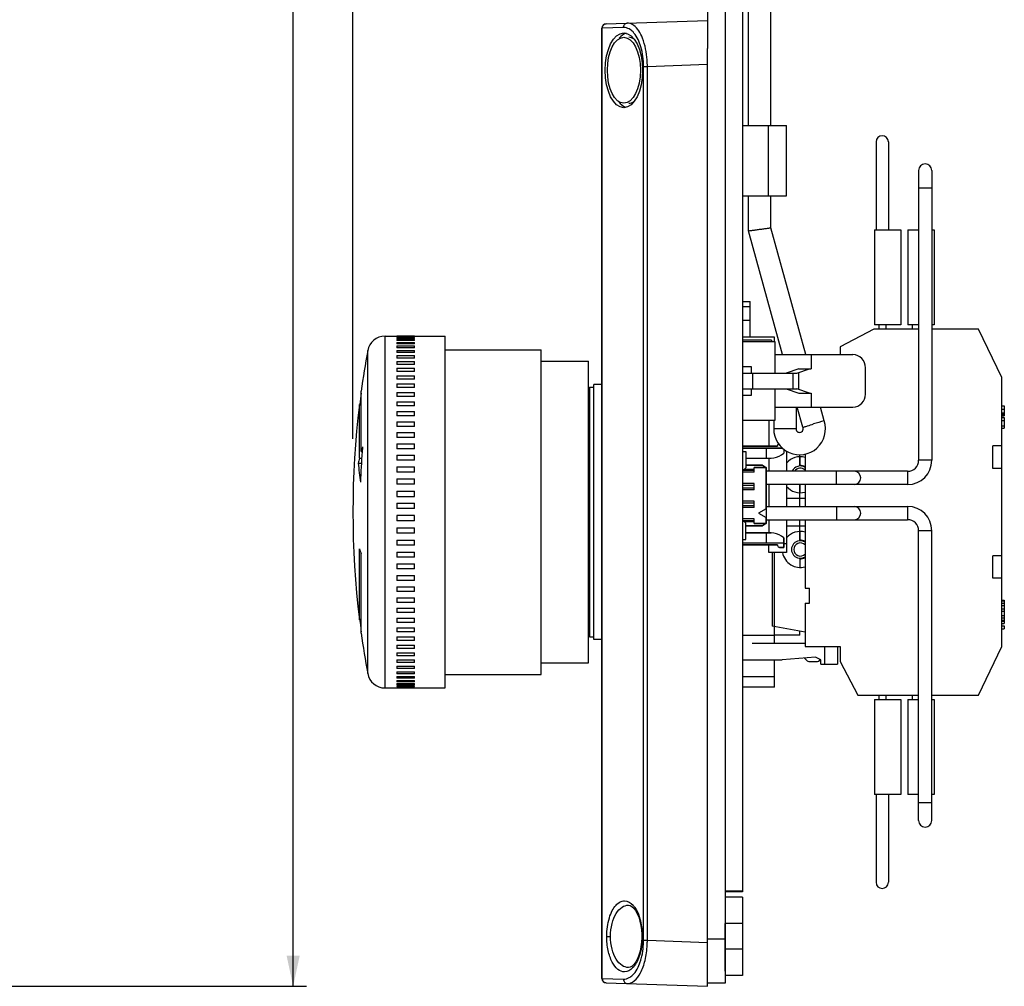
# Model space of a CAD drawing. Header units: millimetres. Extents: x 0 to 1189, y 0 to 841.
# Tile 28 of 64: x 423 to 535, y 272 to 382. Entities that reach past the tile are written whole.
import ezdxf

# ---------------------------------------------------------------- set-up
doc = ezdxf.new("R2010")
doc.units = ezdxf.units.MM
doc.header["$LTSCALE"] = 65.395
doc.layers.get('0').update_dxf_attribs({"linetype": 'CONTINUOUS'})
for name, color, linetype in [('CABLE-YI90-2DXF_CONTINUOUS_LINE', 7, 'CONTINUOUS'), ('CNNT-A2006H0DXF_CONTINUOUS_LINE', 7, 'CONTINUOUS'), ('CNNT-A2006WVDXF_CONTINUOUS_LINE', 7, 'CONTINUOUS'), ('CNNT-YI90-10DXF_CONTINUOUS_LINE', 7, 'CONTINUOUS'), ('CNNT-ZP91-01DXF_CONTINUOUS_LINE', 7, 'CONTINUOUS'), ('EMG-SWITCH-CDXF_CONTINUOUS_LINE', 7, 'CONTINUOUS'), ('IDEC-EMG-LOCDXF_CONTINUOUS_LINE', 7, 'CONTINUOUS'), ('NC500E-FIE-S-SYSTEDXF_DIMENSION', 7, 'CONTINUOUS'), ('NC500E-FRONTDXF_CONTINUOUS_LINE', 7, 'CONTINUOUS'), ('NC500E-SECONDXF_CONTINUOUS_LINE', 7, 'CONTINUOUS'), ('SWITCH-IDEC-DXF_CONTINUOUS_LINE', 7, 'CONTINUOUS'), ('TERMINAL_DXF_CONTINUOUS_LINE', 7, 'CONTINUOUS'), ('WIRE_TERM-ASDXF_CONTINUOUS_LINE', 7, 'CONTINUOUS'), ('XB2BS542C-BADXF_CONTINUOUS_LINE', 7, 'CONTINUOUS'), ('XB2BS542C-BODXF_CONTINUOUS_LINE', 7, 'CONTINUOUS'), ('XB2BS542C-HEDXF_CONTINUOUS_LINE', 7, 'CONTINUOUS')]:
    doc.layers.add(name, color=color, linetype=linetype)
doc.styles.get("Standard").update_dxf_attribs({"font": 'txt', "width": 0.85})
doc.dimstyles.new('DIMSTYLE_4', dxfattribs={"dimtxt": 15, "dimasz": 3.5, "dimexe": 1.5, "dimexo": 1, "dimgap": 3.75, "dimtad": 1, "dimdec": 0, "dimzin": 0, "dimdsep": 46, "dimtxsty": 'STANDARD', "dimblk": '_FILLED', "dimblk1": '_FILLED', "dimblk2": '_FILLED', "dimcen": 0.09, "dimazin": 0, "dimtp": 0.5, "dimtm": 0.5, "dimtfac": 1, "dimtdec": 0, "dimtofl": 0, "dimtmove": 0, "dimatfit": 3, "dimldrblk": '_FILLED', "dimfxl": 1, "dimtolj": 1, "dimtzin": 0, "dimarcsym": 0})
doc.dimstyles.new('DIMSTYLE_5', dxfattribs={"dimtxt": 12, "dimasz": 3.5, "dimexe": 1.5, "dimexo": 1, "dimgap": 3, "dimtad": 1, "dimdec": 0, "dimzin": 0, "dimdsep": 46, "dimtxsty": 'STANDARD', "dimblk": '_FILLED', "dimblk1": '_FILLED', "dimblk2": '_FILLED', "dimcen": 0.09, "dimazin": 0, "dimtp": 0.3, "dimtm": 0.3, "dimtfac": 1, "dimtdec": -1, "dimtofl": 0, "dimtmove": 0, "dimatfit": 3, "dimldrblk": '_FILLED', "dimfxl": 1, "dimtolj": 1, "dimtzin": 0, "dimarcsym": 0})

# ---------------------------------------------------------------- blocks, each defined once
blk = doc.blocks.new('_FILLED')
at = {"color": 0, "linetype": 'ByBlock'}
blk.add_solid([(0, 0), (-1, 0.214), (-1, -0.214)], dxfattribs=at)
blk = doc.blocks.new('*D11')
at = {"layer": 'NC500E-FIE-S-SYSTEDXF_DIMENSION', "color": 2, "linetype": 'Continuous'}
for p, q in [((412.73, 592.07), (455.65, 592.07)), ((454.15, 592.07), (454.15, 432.07)), ((454.15, 272.07), (454.15, 432.07)), ((412.73, 272.07), (455.65, 272.07))]:
    blk.add_line(p, q, dxfattribs=at)
at = {"layer": 'NC500E-FIE-S-SYSTEDXF_DIMENSION', "color": 2, "linetype": 'Continuous', "xscale": 3.5, "yscale": 3.5, "zscale": 3.5}
for p, rotation in [((454.15, 592.07), 90), ((454.15, 272.07), 270)]:
    blk.add_blockref('_FILLED', p, dxfattribs=dict(at, rotation=rotation))
blk = doc.blocks.new('*D12')
at = {"layer": 'NC500E-FIE-S-SYSTEDXF_DIMENSION', "color": 2, "linetype": 'Continuous'}
for p, q in [((460.94, 334.32), (460.94, 649.83)), ((503.24, 592.72), (503.24, 649.83)), ((460.94, 648.33), (482.09, 648.33)), ((503.24, 648.33), (482.09, 648.33))]:
    blk.add_line(p, q, dxfattribs=at)
at = {"layer": 'NC500E-FIE-S-SYSTEDXF_DIMENSION', "color": 2, "linetype": 'Continuous', "xscale": 3.5, "yscale": 3.5, "zscale": 3.5, "rotation": 180}
blk.add_blockref('_FILLED', (460.94, 648.33), dxfattribs=at)
at = {"layer": 'NC500E-FIE-S-SYSTEDXF_DIMENSION', "color": 2, "linetype": 'Continuous', "xscale": 3.5, "yscale": 3.5, "zscale": 3.5}
blk.add_blockref('_FILLED', (503.24, 648.33), dxfattribs=at)

msp = doc.modelspace()

# ---------------------------------------------------------------- linework, layer by layer
at = {"layer": 'CABLE-YI90-2DXF_CONTINUOUS_LINE', "color": 7, "linetype": 'Continuous'}
for p, q in [((505.901, 369.962), (505.901, 383.742)), ((508.443, 369.962), (508.443, 383.742)), ((505.901, 357.983), (505.901, 361.962)), ((508.443, 358.328), (508.443, 361.962)), ((512.432, 343.912), (508.443, 358.328)), ((509.795, 343.912), (505.901, 357.983)), ((511.316, 337.912), (511.316, 335.462)), ((512.076, 335.673), (511.456, 337.912)), ((514.514, 336.39), (514.092, 337.912)), ((508.775, 336.462), (508.775, 335.462)), ((511.316, 335.462), (508.775, 335.462)), ((512.118, 335.524), (512.09, 335.622))]:
    msp.add_line(p, q, dxfattribs=at)
for centre, radius, start, end in [((511.719, 335.462), 2.945, 180, 18.35636), ((559, 189.763), 153.226, 106.87758, 107.35288), ((511.719, 335.462), 0.403, 180, 8.75497)]:
    msp.add_arc(centre, radius, start, end, dxfattribs=at)
for points, knots in [([(507.172, 358.155), (507.333, 358.178), (507.568, 358.209), (507.867, 358.25), (508.057, 358.275), (508.213, 358.297), (508.321, 358.311), (508.383, 358.321), (508.416, 358.322), (508.429, 358.329), (508.443, 358.326), (508.443, 358.328)], [0, 0, 0, 0, 0.3811943, 0.5537721, 0.7054585, 0.8302662, 0.9232341, 0.9565607, 0.9806005, 0.9951241, 1, 1, 1, 1]), ([(505.901, 357.983), (505.901, 357.985), (505.915, 357.982), (505.928, 357.988), (505.961, 357.99), (506.024, 358), (506.131, 358.014), (506.287, 358.035), (506.477, 358.061), (506.776, 358.102), (507.011, 358.133), (507.172, 358.155)], [0, 0, 0, 0, 0.0048758, 0.0193992, 0.0434386, 0.0767646, 0.1697312, 0.2945375, 0.446223, 0.6188007, 1, 1, 1, 1]), ([(512.446, 335.743), (512.507, 335.763), (512.791, 335.856), (513.075, 335.946), (513.299, 336.016)], [0, 0, 0, 0, 0.2146854, 1, 1, 1, 1]), ([(512.09, 335.622), (512.098, 335.625), (512.216, 335.666), (512.335, 335.706), (512.446, 335.743)], [0, 0, 0, 0, 0.0658999, 1, 1, 1, 1])]:
    msp.add_open_spline(points, degree=3, knots=knots, dxfattribs=at)
at = {"layer": 'CNNT-A2006H0DXF_CONTINUOUS_LINE', "color": 7, "linetype": 'Continuous'}
for p, q in [((509.222, 333.583), (509.222, 333.483)), ((509.222, 333.483), (509.222, 333.583)), ((509.222, 333.483), (505.242, 333.483)), ((505.242, 333.483), (509.222, 333.483)), ((509.753, 333.283), (505.242, 333.283)), ((505.242, 333.283), (509.753, 333.283)), ((507.922, 333.283), (507.922, 332.133)), ((507.922, 333.283), (507.922, 332.133)), ((509.652, 332.494), (509.922, 332.683)), ((509.652, 332.494), (509.922, 332.683)), ((509.922, 333.137), (509.922, 332.683)), ((509.922, 333.137), (509.922, 332.683)), ((505.622, 332.133), (508.506, 332.133)), ((505.622, 332.133), (508.506, 332.133)), ((507.489, 331.333), (505.622, 331.333)), ((505.622, 331.333), (507.489, 331.333)), ((507.489, 331.333), (507.922, 331.083)), ((507.489, 331.333), (507.922, 331.083)), ((506.572, 330.708), (505.242, 330.708)), ((506.572, 330.708), (505.242, 330.708)), ((506.572, 330.533), (505.242, 330.533)), ((506.572, 330.533), (505.242, 330.533)), ((505.472, 330.883), (506.572, 330.883)), ((505.472, 330.883), (506.572, 330.883)), ((506.572, 330.533), (506.572, 331.083)), ((506.572, 330.533), (506.572, 331.083)), ((507.922, 331.083), (506.572, 331.083)), ((506.572, 331.083), (507.922, 331.083)), ((507.922, 331.083), (507.922, 324.683)), ((507.922, 326.383), (507.922, 331.083)), ((506.572, 329.233), (505.242, 329.233)), ((506.572, 329.233), (505.242, 329.233)), ((506.572, 328.533), (506.572, 329.233)), ((506.572, 328.533), (506.572, 329.233)), ((505.242, 329.058), (506.572, 329.058)), ((505.242, 329.058), (506.572, 329.058)), ((506.572, 328.708), (505.242, 328.708)), ((506.572, 328.708), (505.242, 328.708)), ((506.572, 328.533), (505.242, 328.533)), ((506.572, 328.533), (505.242, 328.533)), ((506.572, 327.233), (505.242, 327.233)), ((506.572, 327.233), (505.242, 327.233)), ((505.242, 327.058), (506.572, 327.058)), ((505.242, 327.058), (506.572, 327.058)), ((506.572, 326.533), (506.572, 327.233)), ((506.572, 326.533), (506.572, 327.233)), ((506.572, 326.708), (505.242, 326.708)), ((506.572, 326.708), (505.242, 326.708)), ((506.572, 326.533), (505.242, 326.533)), ((506.572, 326.533), (505.242, 326.533)), ((507.922, 326.383), (507.056, 325.883)), ((507.056, 325.883), (507.922, 325.383)), ((506.572, 325.233), (505.242, 325.233)), ((506.572, 325.233), (505.242, 325.233)), ((505.242, 325.058), (506.572, 325.058)), ((505.242, 325.058), (506.572, 325.058)), ((506.572, 324.883), (505.472, 324.883)), ((506.572, 324.883), (505.472, 324.883)), ((506.572, 324.683), (506.572, 325.233)), ((506.572, 324.683), (506.572, 325.233)), ((507.922, 324.683), (506.572, 324.683)), ((506.572, 324.683), (507.922, 324.683)), ((507.922, 324.683), (507.489, 324.433)), ((507.922, 324.683), (507.489, 324.433)), ((507.922, 324.683), (507.922, 325.383)), ((507.489, 324.433), (505.622, 324.433)), ((505.622, 324.433), (507.489, 324.433)), ((508.506, 323.633), (505.622, 323.633)), ((505.622, 323.633), (508.506, 323.633)), ((507.922, 323.633), (507.922, 322.483)), ((507.922, 323.633), (507.922, 322.483)), ((505.242, 322.483), (509.922, 322.483)), ((505.242, 322.483), (509.922, 322.483)), ((509.922, 323.083), (509.652, 323.272)), ((509.922, 323.083), (509.652, 323.272)), ((509.922, 323.083), (509.922, 321.983)), ((509.922, 321.983), (509.922, 323.083)), ((509.222, 322.283), (505.242, 322.283)), ((505.242, 322.283), (509.222, 322.283)), ((509.222, 322.283), (509.222, 322.183)), ((509.222, 322.183), (509.222, 322.283)), ((509.922, 321.983), (509.422, 321.983)), ((509.422, 321.983), (509.922, 321.983))]:
    msp.add_line(p, q, dxfattribs=at)
for centre, radius, start, end in [((509.422, 333.583), 0.2, 117.31525, 180), ((509.422, 333.583), 0.2, 117.31525, 180), ((508.506, 334.133), 2, 270, 304.96243), ((508.506, 334.133), 2, 270, 304.96243), ((508.506, 321.633), 2, 55.03757, 90), ((508.506, 321.633), 2, 55.03757, 90), ((509.422, 322.183), 0.2, 180, 270), ((509.422, 322.183), 0.2, 180, 270)]:
    msp.add_arc(centre, radius, start, end, dxfattribs=at)
at = {"layer": 'CNNT-A2006WVDXF_CONTINUOUS_LINE', "color": 7, "linetype": 'Continuous'}
for p, q in [((505.242, 332.883), (505.622, 332.883)), ((505.622, 332.883), (505.622, 331.033)), ((505.242, 330.833), (505.422, 330.833)), ((505.622, 331.033), (505.422, 330.833)), ((505.422, 324.933), (505.242, 324.933)), ((505.422, 324.933), (505.622, 324.733)), ((505.622, 322.883), (505.622, 324.733)), ((505.242, 322.883), (505.622, 322.883))]:
    msp.add_line(p, q, dxfattribs=at)
at = {"layer": 'CNNT-YI90-10DXF_CONTINUOUS_LINE', "color": 7, "linetype": 'Continuous'}
for p, q in [((508.942, 343.912), (517.778, 343.912)), ((513.047, 343.912), (513.047, 342.297)), ((505.242, 341.797), (511.424, 341.797)), ((506.361, 341.797), (506.361, 340.028)), ((511.643, 342.297), (510.211, 341.797)), ((510.957, 341.797), (510.957, 340.028)), ((511.424, 341.797), (512.856, 342.297)), ((511.641, 339.952), (511.641, 341.873)), ((511.643, 342.297), (513.047, 342.297)), ((519.216, 339.412), (519.216, 342.413)), ((505.242, 340.028), (511.424, 340.028)), ((510.211, 340.028), (511.643, 339.528)), ((512.856, 339.528), (511.424, 340.028)), ((511.643, 339.528), (513.047, 339.528)), ((513.047, 339.528), (513.047, 337.912)), ((508.942, 337.912), (517.778, 337.912))]:
    msp.add_line(p, q, dxfattribs=at)
for centre, start, end in [((517.715, 342.413), 0, 87.60395), ((517.715, 339.412), 272.39696, 360)]:
    msp.add_arc(centre, 1.501, start, end, dxfattribs=at)
at = {"layer": 'CNNT-ZP91-01DXF_CONTINUOUS_LINE', "color": 7, "linetype": 'Continuous'}
for p, q in [((508.542, 345.562), (505.242, 345.562)), ((508.942, 345.362), (505.242, 345.362)), ((508.542, 345.562), (508.542, 345.362)), ((508.942, 341.797), (508.942, 345.362)), ((506.242, 342.512), (505.242, 342.512)), ((506.242, 341.797), (506.242, 342.512)), ((505.242, 339.312), (506.242, 339.312)), ((506.242, 339.312), (506.242, 340.028)), ((508.942, 336.462), (508.942, 340.028)), ((505.242, 336.462), (508.942, 336.462))]:
    msp.add_line(p, q, dxfattribs=at)
at = {"layer": 'EMG-SWITCH-CDXF_CONTINUOUS_LINE', "color": 7, "linetype": 'Continuous'}
for p, q in [((525.251, 364.844), (525.251, 331.883)), ((526.751, 364.844), (526.751, 331.883)), ((526.751, 362.844), (525.251, 362.844)), ((526.751, 331.883), (525.251, 331.883)), ((524.001, 330.633), (507.922, 330.633)), ((515.922, 329.133), (515.922, 330.633)), ((524.001, 330.633), (524.001, 329.133)), ((524.001, 329.133), (507.922, 329.133)), ((507.922, 326.633), (524.001, 326.633)), ((515.922, 326.633), (515.922, 325.133)), ((524.001, 326.633), (524.001, 325.133)), ((507.922, 325.133), (524.001, 325.133)), ((525.251, 290.922), (525.251, 323.883)), ((526.751, 323.883), (525.251, 323.883)), ((526.751, 290.922), (526.751, 323.883)), ((526.751, 292.922), (525.251, 292.922))]:
    msp.add_line(p, q, dxfattribs=at)
for centre, radius, start, end in [((526.001, 364.844), 0.75, 0, 180), ((524.001, 331.883), 2.75, 270, 360), ((524.001, 331.883), 1.25, 270, 360), ((517.922, 329.883), 0.75, 270, 90), ((517.922, 325.883), 0.75, 270, 90), ((524.001, 323.883), 2.75, 0, 90), ((524.001, 323.883), 1.25, 0, 90), ((526.001, 290.922), 0.75, 180, 360)]:
    msp.add_arc(centre, radius, start, end, dxfattribs=at)
at = {"layer": 'IDEC-EMG-LOCDXF_CONTINUOUS_LINE', "color": 7, "linetype": 'Continuous'}
for p, q in [((488.342, 311.494), (488.342, 340.494)), ((489.242, 340.494), (488.342, 340.494)), ((489.242, 311.494), (488.342, 311.494))]:
    msp.add_line(p, q, dxfattribs=at)
at = {"layer": 'NC500E-FRONTDXF_CONTINUOUS_LINE', "color": 7, "linetype": 'Continuous'}
for p, q in [((503.242, 588.987), (503.242, 272.418)), ((505.242, 582.618), (505.242, 282.8)), ((505.242, 369.962), (510.242, 369.962)), ((508.175, 361.962), (508.175, 369.962)), ((510.242, 361.962), (510.242, 369.962)), ((505.242, 361.962), (510.242, 361.962)), ((510.242, 332.92), (510.242, 330.633)), ((510.242, 329.133), (510.242, 326.633)), ((510.242, 325.133), (510.242, 321.383)), ((510.242, 322.383), (509.922, 322.383)), ((510.242, 321.383), (508.242, 321.383)), ((505.242, 282.9), (503.242, 282.9)), ((505.242, 282.8), (503.242, 282.8)), ((505.242, 282.2), (503.242, 282.2)), ((505.242, 282.2), (505.242, 273.3)), ((503.242, 273.787), (503.242, 279.2)), ((505.242, 279.2), (503.242, 279.2)), ((503.242, 277.418), (501.242, 277.418)), ((505.242, 276.3), (503.242, 276.3)), ((505.242, 273.3), (503.242, 273.3)), ((503.242, 272.418), (501.242, 272.418))]:
    msp.add_line(p, q, dxfattribs=at)
at = {"layer": 'NC500E-FRONTDXF_CONTINUOUS_LINE', "color": 3, "linetype": 'Continuous'}
for p, q in [((501.242, 385.266), (501.242, 378.719)), ((508.242, 336.462), (508.242, 333.483)), ((508.242, 332.133), (508.242, 330.633)), ((508.242, 329.133), (508.242, 326.633)), ((508.242, 325.133), (508.242, 323.633)), ((508.242, 321.383), (508.242, 322.283))]:
    msp.add_line(p, q, dxfattribs=at)
at = {"layer": 'NC500E-SECONDXF_CONTINUOUS_LINE', "color": 7, "linetype": 'Continuous'}
for p, q in [((489.725, 381.516), (501.242, 381.918)), ((489.242, 272.97), (489.242, 381.016)), ((489.295, 381.016), (489.242, 381.016)), ((491.696, 381.1), (489.295, 381.016)), ((489.295, 272.97), (489.295, 381.016)), ((501.242, 272.068), (501.242, 378.719)), ((493.985, 277.303), (493.985, 376.682)), ((493.985, 376.682), (494.326, 376.682)), ((494.326, 376.682), (494.415, 376.682)), ((494.415, 376.682), (501.242, 376.921)), ((494.415, 277.303), (494.415, 376.682)), ((492.282, 281.288), (492.283, 281.288)), ((489.799, 277.75), (490.229, 277.75)), ((493.838, 277.75), (493.785, 277.75)), ((493.985, 277.303), (494.415, 277.303)), ((494.415, 277.303), (501.242, 277.065)), ((492.283, 274.212), (492.283, 274.212)), ((489.242, 272.97), (489.295, 272.97)), ((489.295, 272.97), (491.696, 272.886)), ((489.725, 272.47), (501.242, 272.068))]:
    msp.add_line(p, q, dxfattribs=at)
for points in [[(492.283, 281.288), (492.451, 281.255), (492.654, 281.147), (492.868, 280.954), (493.077, 280.679), (493.269, 280.336), (493.437, 279.933), (493.574, 279.485), (493.679, 279.001), (493.749, 278.491)], [(493.749, 278.491), (493.782, 277.963), (493.785, 277.75)], [(493.785, 277.75), (493.784, 277.612), (493.755, 277.075)], [(493.755, 277.075), (493.688, 276.552), (493.584, 276.055)], [(493.584, 276.055), (493.447, 275.595), (493.28, 275.186), (493.089, 274.838), (492.884, 274.565), (492.672, 274.367), (492.463, 274.249), (492.283, 274.212)]]:
    msp.add_lwpolyline(points, dxfattribs=at)
for centre, radius, start, end in [((489.742, 381.016), 0.5, 92, 180), ((491.007, 378.869), 2.479, 40.41209, 44.14296), ((483.653, 376.649), 10.762, 0.17847, 4.0807), ((485.344, 277.298), 8.641, 353.68976, 0.03353), ((483.538, 277.34), 10.877, 357.07061, 359.80759), ((489.742, 272.97), 0.5, 180, 268)]:
    msp.add_arc(centre, radius, start, end, dxfattribs=at)
for major_axis in [(0, 4.25), (0, 3.75)]:
    msp.add_ellipse((491.742, 376.236), major_axis=major_axis, ratio=0.5, dxfattribs=at)
for major_axis, start_param, end_param in [((0, 4.25), 0.1326987, 0.5441022), ((0, 3.75), -0.3330276, 0), ((0, 4.25), -3.7268222, -3.3259524), ((0, 3.75), -3.1415927, -2.8086051)]:
    msp.add_ellipse((492.301, 376.236), major_axis=major_axis, ratio=0.5, start_param=start_param, end_param=end_param, dxfattribs=at)
for points, knots in [([(489.295, 381.016), (489.294, 381.139), (489.372, 381.388), (489.611, 381.512), (489.725, 381.516)], [0, 0, 0, 0, 0.5194174, 1, 1, 1, 1]), ([(491.696, 381.1), (491.695, 381.223), (491.773, 381.472), (492.012, 381.596), (492.126, 381.599)], [0, 0, 0, 0, 0.519428, 1, 1, 1, 1]), ([(492.786, 380.596), (492.73, 380.653), (492.517, 380.852), (492.254, 381.002), (492.05, 381.058)], [0, 0, 0, 0, 0.2756025, 1, 1, 1, 1]), ([(492.871, 381.35), (492.813, 381.392), (492.59, 381.534), (492.319, 381.606), (492.126, 381.599)], [0, 0, 0, 0, 0.2719325, 1, 1, 1, 1]), ([(494.387, 377.415), (494.327, 378.262), (494.076, 379.67), (493.343, 381.008), (492.871, 381.35)], [0, 0, 0, 0, 0.5929257, 1, 1, 1, 1]), ([(493.985, 376.682), (493.985, 377.435), (493.824, 378.77), (493.272, 380.034), (492.895, 380.476)], [0, 0, 0, 0, 0.5640285, 1, 1, 1, 1]), ([(489.799, 277.75), (489.799, 278.459), (489.924, 279.479), (490.382, 280.652), (490.794, 281.28), (491.275, 281.686), (492.013, 281.892), (492.543, 281.561), (492.788, 281.293)], [0, 0, 0, 0, 0.356938, 0.5067983, 0.6308851, 0.7315253, 0.8174542, 1, 1, 1, 1]), ([(490.229, 277.75), (490.229, 278.24), (490.333, 279.151), (490.78, 280.31), (491.436, 281.098), (492.026, 281.297), (492.283, 281.288)], [0, 0, 0, 0, 0.3297599, 0.6102591, 0.8269379, 1, 1, 1, 1]), ([(492.788, 281.293), (492.86, 281.214), (493.164, 280.829), (493.369, 280.374), (493.492, 280.012)], [0, 0, 0, 0, 0.2178419, 1, 1, 1, 1]), ([(493.492, 280.012), (493.548, 279.844), (493.757, 279.108), (493.838, 278.337), (493.838, 277.75)], [0, 0, 0, 0, 0.231888, 1, 1, 1, 1]), ([(491.813, 273.712), (491.55, 273.713), (490.944, 273.988), (490.325, 274.899), (489.897, 276.197), (489.799, 277.207), (489.799, 277.75)], [0, 0, 0, 0, 0.1622928, 0.3785701, 0.6645363, 1, 1, 1, 1]), ([(492.283, 274.212), (492.026, 274.203), (491.437, 274.402), (490.78, 275.19), (490.333, 276.349), (490.229, 277.26), (490.229, 277.75)], [0, 0, 0, 0, 0.1730623, 0.3897289, 0.6702211, 1, 1, 1, 1]), ([(493.838, 277.75), (493.838, 277.548), (493.809, 276.782), (493.671, 276.016), (493.489, 275.482)], [0, 0, 0, 0, 0.2639218, 1, 1, 1, 1]), ([(493.635, 273.587), (493.869, 274.03), (494.224, 275.087), (494.37, 276.184), (494.4, 276.784)], [0, 0, 0, 0, 0.4549994, 1, 1, 1, 1]), ([(493.489, 275.482), (493.4, 275.219), (493.196, 274.747), (492.719, 274.045), (492.158, 273.71), (491.813, 273.712)], [0, 0, 0, 0, 0.3256169, 0.5959873, 1, 1, 1, 1]), ([(493.611, 274.852), (493.649, 274.966), (493.798, 275.455), (493.889, 275.96), (493.932, 276.348)], [0, 0, 0, 0, 0.2355568, 1, 1, 1, 1]), ([(492.358, 273.055), (492.488, 273.127), (493.081, 273.585), (493.422, 274.292), (493.611, 274.852)], [0, 0, 0, 0, 0.2020104, 1, 1, 1, 1]), ([(492.126, 272.386), (492.408, 272.376), (493.079, 272.669), (493.455, 273.245), (493.635, 273.587)], [0, 0, 0, 0, 0.4219932, 1, 1, 1, 1]), ([(489.295, 272.97), (489.294, 272.847), (489.372, 272.598), (489.611, 272.474), (489.725, 272.47)], [0, 0, 0, 0, 0.5194174, 1, 1, 1, 1]), ([(491.696, 272.886), (491.695, 272.763), (491.773, 272.514), (492.012, 272.39), (492.126, 272.386)], [0, 0, 0, 0, 0.519427, 1, 1, 1, 1])]:
    msp.add_open_spline(points, degree=3, knots=knots, dxfattribs=at)
for points in [[(492.05, 381.058), (491.936, 381.089), (491.815, 381.104), (491.696, 381.1)], [(491.696, 272.886), (491.81, 272.882), (491.925, 272.895), (492.036, 272.924)], [(492.036, 272.924), (492.148, 272.953), (492.257, 272.998), (492.358, 273.055)]]:
    msp.add_open_spline(points, degree=3, dxfattribs=at)
at = {"layer": 'SWITCH-IDEC-DXF_CONTINUOUS_LINE', "color": 7, "linetype": 'Continuous'}
for p, q in [((505.242, 349.962), (506.092, 349.962)), ((506.092, 349.35), (505.242, 349.35)), ((506.092, 345.894), (506.092, 349.962)), ((506.092, 347.769), (505.242, 347.769)), ((464.592, 305.994), (464.592, 345.994)), ((464.592, 345.994), (465.942, 345.994)), ((467.942, 345.994), (471.442, 345.994)), ((471.442, 305.994), (471.442, 345.994)), ((520.142, 346.794), (516.342, 344.794)), ((525.251, 346.794), (520.142, 346.794)), ((532.042, 346.794), (526.751, 346.794)), ((534.692, 341.294), (532.042, 346.794)), ((516.342, 344.794), (516.342, 343.912)), ((462.625, 307.63), (462.625, 344.357)), ((471.442, 344.444), (482.342, 344.444)), ((482.342, 307.544), (482.342, 344.444)), ((482.342, 343.144), (487.742, 343.144)), ((487.742, 308.844), (487.742, 343.144)), ((534.692, 310.694), (534.692, 341.294)), ((461.882, 332.869), (461.882, 339.744)), ((487.842, 340.194), (487.842, 311.794)), ((487.842, 340.194), (488.342, 340.194)), ((461.688, 332.119), (461.688, 338.244)), ((461.882, 338.244), (461.688, 338.244)), ((534.692, 338.086), (534.992, 338.086)), ((534.992, 338.086), (534.992, 336.938)), ((534.692, 337.686), (534.992, 337.686)), ((534.692, 337.286), (534.992, 337.286)), ((534.692, 337.26), (534.992, 337.26)), ((534.692, 337.143), (534.992, 337.143)), ((534.692, 337.026), (534.992, 337.026)), ((534.692, 336.967), (534.992, 336.967)), ((534.692, 336.938), (534.992, 336.938)), ((534.692, 336.753), (534.992, 336.753)), ((534.692, 336.42), (534.992, 336.42)), ((534.692, 335.797), (534.992, 335.797)), ((534.992, 336.753), (534.992, 335.534)), ((534.692, 335.534), (534.992, 335.534)), ((461.882, 332.869), (461.998, 332.869)), ((511.742, 331.24), (511.742, 332.522)), ((512.342, 332.587), (512.342, 330.633)), ((533.692, 330.969), (533.692, 333.519)), ((534.692, 333.519), (533.692, 333.519)), ((461.559, 331.565), (461.91, 331.565)), ((461.688, 332.119), (461.945, 332.119)), ((534.692, 330.969), (533.692, 330.969)), ((511.742, 326.633), (511.742, 329.133)), ((512.342, 329.133), (512.342, 326.633)), ((511.742, 322.74), (511.742, 325.133)), ((512.342, 325.133), (512.342, 317.344)), ((461.688, 313.744), (461.688, 321.804)), ((461.882, 312.244), (461.882, 321.291)), ((533.692, 318.469), (533.692, 321.019)), ((534.692, 321.019), (533.692, 321.019)), ((534.692, 318.469), (533.692, 318.469)), ((512.342, 317.344), (512.842, 317.344)), ((512.842, 315.644), (512.842, 317.344)), ((512.342, 315.644), (512.342, 310.694)), ((512.342, 315.644), (512.842, 315.644)), ((534.692, 315.982), (534.992, 315.982)), ((534.692, 315.916), (534.992, 315.916)), ((534.692, 315.649), (534.992, 315.649)), ((534.992, 315.982), (534.992, 313.346)), ((534.692, 315.382), (534.992, 315.382)), ((534.692, 314.982), (534.992, 314.982)), ((534.692, 314.716), (534.992, 314.716)), ((461.882, 313.744), (461.688, 313.744)), ((534.692, 314.249), (534.992, 314.249)), ((534.692, 313.982), (534.992, 313.982)), ((534.692, 313.716), (534.992, 313.716)), ((534.692, 313.649), (534.992, 313.649)), ((534.692, 313.582), (534.992, 313.582)), ((461.8, 313.305), (461.882, 313.305)), ((511.742, 311.994), (511.742, 312.438)), ((534.692, 313.346), (534.992, 313.346)), ((534.692, 313.049), (534.992, 313.049)), ((534.692, 312.716), (534.992, 312.716)), ((534.992, 313.049), (534.992, 312.716)), ((487.842, 311.794), (488.342, 311.794)), ((511.742, 311.994), (508.86, 311.994)), ((506.342, 311.094), (512.342, 311.094)), ((512.342, 310.694), (516.342, 310.694)), ((514.542, 310.694), (514.542, 308.694)), ((516.042, 310.694), (516.042, 308.694)), ((516.342, 310.694), (516.342, 308.994)), ((532.042, 305.194), (534.692, 310.694)), ((505.242, 309.194), (509.742, 309.194)), ((513.542, 309.494), (509.742, 309.194)), ((512.288, 309.395), (512.493, 309.163)), ((512.868, 308.994), (513.642, 308.994)), ((514.142, 309.194), (513.542, 309.494)), ((514.142, 308.694), (514.142, 309.194)), ((516.342, 308.994), (518.342, 305.194)), ((482.342, 308.844), (487.742, 308.844)), ((514.142, 308.694), (516.042, 308.694)), ((471.442, 307.544), (482.342, 307.544)), ((464.592, 305.994), (465.942, 305.994)), ((467.942, 305.994), (471.442, 305.994)), ((518.342, 305.194), (525.251, 305.194)), ((526.751, 305.194), (532.042, 305.194))]:
    msp.add_line(p, q, dxfattribs=at)
for centre, radius, start, end in [((464.592, 343.994), 2, 90, 169.52432), ((561.942, 325.994), 101, 169.52432, 172.17553), ((558.974, 325.987), 98.032, 172.05635, 172.81928), ((561.942, 325.994), 101, 173.03361, 186.96639), ((561.754, 325.439), 100.033, 175.74063, 177.73435), ((488.461, 325.563), 27.565, 163.43342, 164.63115), ((561.748, 325.44), 100.026, 175.42229, 175.74056), ((487.712, 325.758), 26.791, 166.26621, 167.48278), ((495.833, 334.278), 34.382, 184.5267, 188.16757), ((474.967, 326.55), 14.102, 199.66689, 201.89648), ((479.444, 316.858), 17.998, 189.96258, 191.38464), ((490.961, 315.448), 29.24, 184.20399, 186.01201), ((561.942, 325.994), 101, 187.82447, 190.47568), ((512.868, 309.494), 0.5, 221.42367, 270), ((513.642, 309.494), 0.5, 270, 328.25962), ((464.592, 307.994), 2, 190.47568, 270)]:
    msp.add_arc(centre, radius, start, end, dxfattribs=at)
at = {"layer": 'TERMINAL_DXF_CONTINUOUS_LINE', "color": 7, "linetype": 'Continuous'}
for p, q in [((524.017, 358.094), (524.017, 347.294)), ((524.017, 358.094), (525.251, 358.094)), ((526.751, 358.094), (527.017, 358.094)), ((527.017, 358.094), (527.017, 347.294)), ((525.251, 347.294), (524.017, 347.294)), ((524.517, 347.294), (524.517, 346.794)), ((527.017, 347.294), (526.751, 347.294)), ((524.017, 304.694), (524.017, 293.894)), ((524.017, 304.694), (525.251, 304.694)), ((524.517, 305.194), (524.517, 304.694)), ((526.751, 304.694), (527.017, 304.694)), ((527.017, 304.694), (527.017, 293.894)), ((525.251, 293.894), (524.017, 293.894)), ((527.017, 293.894), (526.751, 293.894))]:
    msp.add_line(p, q, dxfattribs=at)
at = {"layer": 'WIRE_TERM-ASDXF_CONTINUOUS_LINE', "color": 7, "linetype": 'Continuous'}
for p, q in [((520.417, 368.094), (520.417, 358.094)), ((521.817, 368.094), (521.817, 358.094)), ((520.217, 358.094), (520.217, 347.294)), ((520.217, 358.094), (523.217, 358.094)), ((523.217, 358.094), (523.217, 347.294)), ((523.217, 347.294), (520.217, 347.294)), ((520.717, 347.294), (520.717, 346.794)), ((521.517, 347.294), (521.517, 346.794)), ((520.217, 304.694), (520.217, 293.894)), ((520.217, 304.694), (523.217, 304.694)), ((520.717, 305.194), (520.717, 304.694)), ((521.517, 305.194), (521.517, 304.694)), ((523.217, 304.694), (523.217, 293.894)), ((523.217, 293.894), (520.217, 293.894)), ((520.417, 293.894), (520.417, 283.894)), ((521.817, 293.894), (521.817, 283.894))]:
    msp.add_line(p, q, dxfattribs=at)
for centre, start, end in [((521.117, 368.094), 0, 180), ((521.117, 283.894), 180, 360)]:
    msp.add_arc(centre, 0.7, start, end, dxfattribs=at)
at = {"layer": 'XB2BS542C-BADXF_CONTINUOUS_LINE', "color": 7, "linetype": 'Continuous'}
for p, q in [((508.86, 345.894), (505.242, 345.894)), ((508.86, 345.362), (508.86, 345.894)), ((508.86, 311.094), (508.86, 321.383)), ((505.242, 311.994), (508.86, 311.994)), ((508.86, 306.094), (508.86, 309.194)), ((505.242, 307.294), (508.86, 307.294)), ((508.86, 306.094), (505.242, 306.094))]:
    msp.add_line(p, q, dxfattribs=at)
at = {"layer": 'XB2BS542C-BODXF_CONTINUOUS_LINE', "color": 7, "linetype": 'Continuous'}
for p, q in [((511.801, 331.294), (511.801, 332.294)), ((511.801, 328.194), (511.801, 329.133)), ((510.242, 327.594), (512.342, 327.594)), ((512.342, 324.394), (510.242, 324.394)), ((511.801, 322.794), (511.801, 323.794)), ((508.601, 321.383), (508.601, 313.032)), ((511.801, 319.694), (511.801, 320.694)), ((512.342, 312.324), (508.601, 313.032))]:
    msp.add_line(p, q, dxfattribs=at)
for centre, radius, start, end in [((511.801, 330.244), 2.05, 74.68689, 139.6033), ((511.801, 330.244), 1, 57.19025, 157.06798), ((511.801, 330.244), 0.75, 43.68898, 148.70317), ((511.801, 330.244), 1.05, 58.97527, 93.22468), ((511.801, 330.244), 2.05, 220.39239, 285.31424), ((511.801, 321.744), 2.05, 74.68689, 139.60757), ((511.801, 321.744), 1, 57.19025, 302.80797), ((511.801, 321.744), 0.75, 43.68898, 316.32701), ((511.801, 321.744), 1.05, 58.97527, 93.22468), ((511.801, 321.744), 2.05, 190.15925, 285.31424), ((511.801, 321.744), 1.05, 266.77514, 301.02546)]:
    msp.add_arc(centre, radius, start, end, dxfattribs=at)
at = {"layer": 'XB2BS542C-HEDXF_CONTINUOUS_LINE', "color": 7, "linetype": 'Continuous'}
for p, q in [((467.942, 345.992), (465.942, 345.992)), ((465.942, 345.964), (465.942, 345.922)), ((465.942, 345.964), (467.942, 345.964)), ((467.942, 345.922), (465.942, 345.922)), ((467.942, 345.945), (467.942, 345.964)), ((465.942, 345.839), (465.942, 345.755)), ((465.942, 345.839), (467.942, 345.839)), ((467.942, 345.755), (465.942, 345.755)), ((465.942, 345.617), (465.942, 345.492)), ((465.942, 345.617), (467.942, 345.617)), ((467.942, 345.492), (465.942, 345.492)), ((465.942, 345.3), (465.942, 345.134)), ((465.942, 345.3), (467.942, 345.3)), ((467.942, 345.134), (465.942, 345.134)), ((465.942, 344.889), (465.942, 344.682)), ((465.942, 344.889), (467.942, 344.889)), ((467.942, 345.755), (467.942, 345.839)), ((467.942, 345.492), (467.942, 345.617)), ((467.942, 345.134), (467.942, 345.3)), ((467.942, 344.682), (467.942, 344.889)), ((467.942, 344.682), (465.942, 344.682)), ((465.942, 344.385), (465.942, 344.14)), ((465.942, 344.385), (467.942, 344.385)), ((467.942, 344.14), (465.942, 344.14)), ((465.942, 343.793), (465.942, 343.509)), ((465.942, 343.793), (467.942, 343.793)), ((467.942, 344.14), (467.942, 344.385)), ((467.942, 343.509), (467.942, 343.793)), ((467.942, 343.509), (465.942, 343.509)), ((465.942, 343.113), (465.942, 342.793)), ((465.942, 343.113), (467.942, 343.113)), ((467.942, 342.793), (465.942, 342.793)), ((467.942, 342.793), (467.942, 343.113)), ((465.942, 342.35), (465.942, 341.995)), ((465.942, 342.35), (467.942, 342.35)), ((467.942, 341.995), (465.942, 341.995)), ((465.942, 341.507), (465.942, 341.119)), ((465.942, 341.507), (467.942, 341.507)), ((467.942, 341.995), (467.942, 342.35)), ((467.942, 341.119), (467.942, 341.507)), ((467.942, 341.119), (465.942, 341.119)), ((465.942, 340.589), (465.942, 340.169)), ((465.942, 340.589), (467.942, 340.589)), ((467.942, 340.169), (467.942, 340.589)), ((467.942, 340.169), (465.942, 340.169)), ((465.942, 339.599), (465.942, 339.15)), ((465.942, 339.599), (467.942, 339.599)), ((467.942, 339.15), (465.942, 339.15)), ((467.942, 339.15), (467.942, 339.599)), ((487.742, 339.494), (487.842, 339.494)), ((465.942, 338.544), (465.942, 338.068)), ((465.942, 338.544), (467.942, 338.544)), ((467.942, 338.068), (465.942, 338.068)), ((467.942, 338.068), (467.942, 338.544)), ((465.942, 337.427), (465.942, 336.926)), ((465.942, 337.427), (467.942, 337.427)), ((467.942, 336.926), (465.942, 336.926)), ((467.942, 336.926), (467.942, 337.427)), ((465.942, 336.254), (465.942, 335.731)), ((465.942, 336.254), (467.942, 336.254)), ((467.942, 335.731), (467.942, 336.254)), ((467.942, 335.731), (465.942, 335.731)), ((465.942, 335.032), (465.942, 334.489)), ((465.942, 335.032), (467.942, 335.032)), ((467.942, 334.489), (467.942, 335.032)), ((467.942, 334.489), (465.942, 334.489)), ((465.942, 333.765), (465.942, 333.205)), ((465.942, 333.765), (467.942, 333.765)), ((467.942, 333.205), (467.942, 333.765)), ((467.942, 333.205), (465.942, 333.205)), ((465.942, 332.461), (465.942, 331.886)), ((465.942, 332.461), (467.942, 332.461)), ((467.942, 331.886), (467.942, 332.461)), ((467.942, 331.886), (465.942, 331.886)), ((465.942, 331.125), (465.942, 330.539)), ((465.942, 331.125), (467.942, 331.125)), ((467.942, 330.539), (465.942, 330.539)), ((467.942, 330.539), (467.942, 331.125)), ((465.942, 329.764), (465.942, 329.169)), ((465.942, 329.764), (467.942, 329.764)), ((467.942, 329.169), (465.942, 329.169)), ((467.942, 329.169), (467.942, 329.764)), ((465.942, 328.385), (465.942, 327.784)), ((465.942, 328.385), (467.942, 328.385)), ((467.942, 327.784), (467.942, 328.385)), ((465.942, 327.784), (467.942, 327.784)), ((465.942, 326.994), (465.942, 326.39)), ((465.942, 326.994), (467.942, 326.994)), ((467.942, 326.39), (467.942, 326.994)), ((467.942, 326.39), (465.942, 326.39)), ((465.942, 325.598), (465.942, 324.994)), ((467.942, 325.598), (465.942, 325.598)), ((467.942, 324.994), (465.942, 324.994)), ((467.942, 324.994), (467.942, 325.598)), ((465.942, 324.204), (465.942, 323.603)), ((465.942, 324.204), (467.942, 324.204)), ((467.942, 323.603), (465.942, 323.603)), ((467.942, 323.603), (467.942, 324.204)), ((465.942, 322.819), (465.942, 322.224)), ((465.942, 322.819), (467.942, 322.819)), ((467.942, 322.224), (467.942, 322.819)), ((467.942, 322.224), (465.942, 322.224)), ((465.942, 321.449), (465.942, 320.863)), ((465.942, 321.449), (467.942, 321.449)), ((467.942, 320.863), (467.942, 321.449)), ((467.942, 320.863), (465.942, 320.863)), ((465.942, 320.101), (465.942, 319.527)), ((465.942, 320.101), (467.942, 320.101)), ((467.942, 319.527), (465.942, 319.527)), ((467.942, 319.527), (467.942, 320.101)), ((465.942, 318.783), (465.942, 318.223)), ((465.942, 318.783), (467.942, 318.783)), ((467.942, 318.223), (465.942, 318.223)), ((467.942, 318.223), (467.942, 318.783)), ((465.942, 317.499), (465.942, 316.956)), ((465.942, 317.499), (467.942, 317.499)), ((467.942, 316.956), (465.942, 316.956)), ((467.942, 316.956), (467.942, 317.499)), ((465.942, 316.257), (465.942, 315.733)), ((465.942, 316.257), (467.942, 316.257)), ((467.942, 315.733), (465.942, 315.733)), ((467.942, 315.733), (467.942, 316.257)), ((465.942, 315.062), (465.942, 314.561)), ((465.942, 315.062), (467.942, 315.062)), ((467.942, 314.561), (465.942, 314.561)), ((467.942, 314.561), (467.942, 315.062)), ((465.942, 313.92), (465.942, 313.444)), ((465.942, 313.92), (467.942, 313.92)), ((467.942, 313.444), (465.942, 313.444)), ((467.942, 313.444), (467.942, 313.92)), ((465.942, 312.837), (465.942, 312.388)), ((465.942, 312.837), (467.942, 312.837)), ((467.942, 312.388), (465.942, 312.388)), ((467.942, 312.388), (467.942, 312.837)), ((487.842, 312.954), (487.742, 312.954)), ((487.742, 312.494), (487.842, 312.494)), ((465.942, 311.818), (465.942, 311.399)), ((465.942, 311.818), (467.942, 311.818)), ((467.942, 311.399), (465.942, 311.399)), ((467.942, 311.399), (467.942, 311.818)), ((465.942, 310.869), (465.942, 310.481)), ((465.942, 310.869), (467.942, 310.869)), ((467.942, 310.481), (465.942, 310.481)), ((467.942, 310.481), (467.942, 310.869)), ((465.942, 309.993), (465.942, 309.638)), ((465.942, 309.993), (467.942, 309.993)), ((467.942, 309.638), (465.942, 309.638)), ((465.942, 309.195), (465.942, 308.875)), ((465.942, 309.195), (467.942, 309.195)), ((467.942, 309.638), (467.942, 309.993)), ((467.942, 308.875), (467.942, 309.195)), ((467.942, 308.875), (465.942, 308.875)), ((465.942, 308.479), (465.942, 308.195)), ((465.942, 308.479), (467.942, 308.479)), ((467.942, 308.195), (465.942, 308.195)), ((465.942, 307.848), (465.942, 307.602)), ((465.942, 307.848), (467.942, 307.848)), ((467.942, 308.195), (467.942, 308.479)), ((467.942, 307.602), (467.942, 307.848)), ((467.942, 307.602), (465.942, 307.602)), ((465.942, 307.305), (465.942, 307.099)), ((465.942, 307.305), (467.942, 307.305)), ((467.942, 307.099), (465.942, 307.099)), ((465.942, 306.854), (465.942, 306.688)), ((465.942, 306.854), (467.942, 306.854)), ((467.942, 307.099), (467.942, 307.305)), ((467.942, 306.688), (467.942, 306.854)), ((467.942, 306.688), (465.942, 306.688)), ((465.942, 306.496), (465.942, 306.37)), ((465.942, 306.496), (467.942, 306.496)), ((467.942, 306.37), (465.942, 306.37)), ((465.942, 306.233), (465.942, 306.149)), ((465.942, 306.233), (467.942, 306.233)), ((467.942, 306.149), (465.942, 306.149)), ((465.942, 306.066), (467.942, 306.066)), ((465.942, 306.043), (465.942, 306.024)), ((467.942, 306.024), (465.942, 306.024)), ((465.942, 305.996), (467.942, 305.996)), ((467.942, 306.37), (467.942, 306.496)), ((467.942, 306.149), (467.942, 306.233)), ((467.942, 306.024), (467.942, 306.066))]:
    msp.add_line(p, q, dxfattribs=at)

# ---------------------------------------------------------------- dimensions: what is measured, and where the dimension line sits
at = {"layer": 'NC500E-FIE-S-SYSTEDXF_DIMENSION', "color": 2, "linetype": 'Continuous'}
dim = msp.add_linear_dim(base=(460.942, 648.332), p1=(503.242, 591.718), p2=(460.942, 333.321), angle=180, text='42', dimstyle='DIMSTYLE_5', dxfattribs=at)
dim.commit()
dim.dimension.update_dxf_attribs({"geometry": '*D12', "text_midpoint": (471.892, 648.332), "dimtype": 160})
dim = msp.add_linear_dim(base=(454.153, 272.068), p1=(411.726, 592.068), p2=(411.726, 272.068), angle=270, dimstyle='DIMSTYLE_4', dxfattribs=at)
dim.commit()
dim.dimension.update_dxf_attribs({"geometry": '*D11', "text_midpoint": (454.153, 412.943), "dimtype": 160})

doc.saveas('drawing.dxf')
